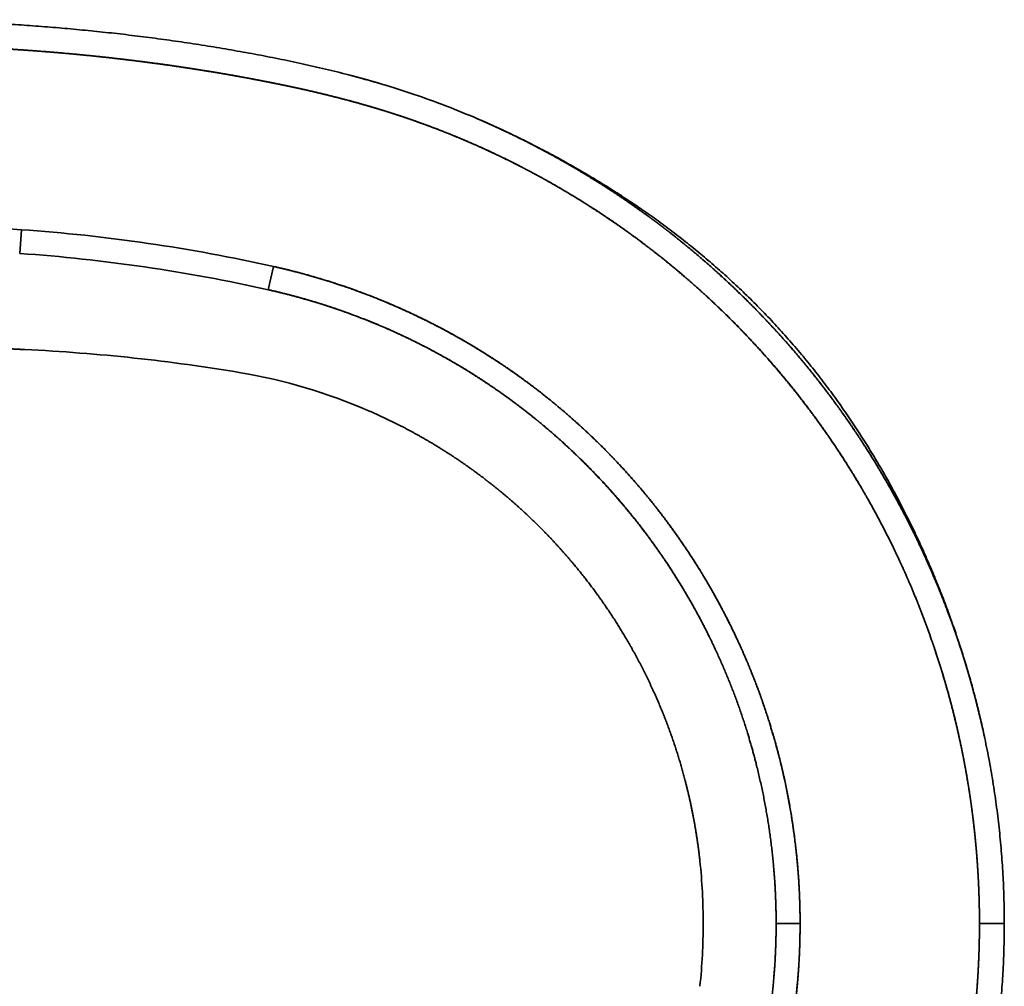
# Model space of a CAD drawing. Extents: x 28 to 395, y 17 to 282.
# Tile 4 of 8: x 219 to 259, y 51 to 90. Entities that reach past the tile are written whole.
import ezdxf

# ---------------------------------------------------------------- set-up
doc = ezdxf.new("R2010")
doc.units = 0
doc.layers.get('0').update_dxf_attribs({"lineweight": 13})

# ---------------------------------------------------------------- blocks, each defined once
blk = doc.blocks.new('BLOCK1')
at = {"color": 7, "lineweight": 35, "ltscale": 0.119973}
blk.add_line((332.03, 139.84), (331.7, 135.05), dxfattribs=at)
blk.add_line((332.03, 139.84), (331.7, 135.05), dxfattribs=at)
at = {"color": 7, "lineweight": 35, "ltscale": 0.120316}
blk.add_line((382.82, 132.43), (381.77, 127.74), dxfattribs=at)
blk.add_line((382.82, 132.43), (381.77, 127.74), dxfattribs=at)
at = {"color": 7, "lineweight": 35, "ltscale": 0.120701}
blk.add_line((484.08, 0), (488.91, 0), dxfattribs=at)
blk.add_line((484.08, 0), (488.91, 0), dxfattribs=at)
at = {"color": 7, "lineweight": 35, "ltscale": 0.124992}
blk.add_line((525.05, 0), (530.05, 0), dxfattribs=at)
blk.add_line((525.05, 0), (530.05, 0), dxfattribs=at)
at = {"color": 7, "lineweight": 35}
for centre, radius, start, end in [((348.07, -20.57), 198.01, 73.0259, 75.4883), ((347.97, -20.94), 198.39, 73.1093, 75.48), ((308.09, -202.18), 342.86, 77.4107, 85.9962), ((308.09, -202.18), 342.86, 77.4107, 85.9962), ((308.1, -201.47), 337.35, 77.3861, 85.9894), ((308.1, -201.48), 337.36, 77.3862, 85.9894), ((357.52, 0.93), 111.66, 66.6082, 80.3471), ((357.37, 0.54), 112.01, 359.7236, 6.201), ((357.37, -0.54), 112.01, 353.799, 0.2764)]:
    blk.add_arc(centre, radius, start, end, dxfattribs=at)
for centre, major_axis, ratio, start_param, end_param in [((307.49, -272.8), (433.4, -67.02), 0.942119, 1.659404, 1.844538), ((307.49, -272.8), (433.4, -67.02), 0.942119, 1.659404, 1.844538), ((307.97, 13.7), (200.32, 4.17), 0.510957, 1.21239, 1.436238)]:
    blk.add_ellipse(centre, major_axis=major_axis, ratio=ratio, start_param=start_param, end_param=end_param, dxfattribs=at)
for points, degree, knots in [([(424.03, 162.15), (421.92, 163.06), (417.68, 164.79), (411.21, 167.14), (404.64, 169.23), (398.66, 170.89), (393.29, 172.23), (388.57, 173.31), (383.83, 174.3), (379.07, 175.22), (374.33, 176.07), (369.59, 176.87), (364.86, 177.59), (360.15, 178.26), (355.45, 178.87), (350.76, 179.43), (346.07, 179.92), (341.38, 180.37), (336.69, 180.76), (331.99, 181.11), (327.28, 181.4), (322.56, 181.64), (317.82, 181.84), (313.07, 181.99), (308.29, 182.1), (303.5, 182.16), (298.7, 182.17), (293.88, 182.14), (289.06, 182.07), (285.84, 181.99), (284.23, 181.94)], 3, [0, 0, 0, 0, 6.891177, 13.760443, 20.640547, 27.557415, 32.382545, 37.228382, 42.085567, 46.927305, 51.75321, 56.556488, 61.33572, 66.093328, 70.832268, 75.556232, 80.269581, 84.977056, 89.683472, 94.393424, 99.110978, 103.83939, 108.58123, 113.338477, 118.11217, 122.90232, 127.707828, 132.526424, 137.354588, 142.178424, 142.178424, 142.178424, 142.178424]), ([(284.39, 176.95), (285.7, 176.99), (287.03, 177.02), (288.36, 177.05), (291.33, 177.11), (294.32, 177.15), (295.97, 177.16), (300.07, 177.18), (304.14, 177.16), (306.58, 177.13), (309.96, 177.07), (313.33, 176.98), (314.28, 176.95), (320.03, 176.77), (325.76, 176.51), (330.52, 176.23), (339.25, 175.59), (347.95, 174.73), (351.93, 174.28), (358.43, 173.48), (364.95, 172.53), (367.48, 172.14), (370.63, 171.63), (373.78, 171.09), (374.4, 170.98), (377.42, 170.44), (380.45, 169.87), (382.85, 169.4), (385.83, 168.78), (388.79, 168.13), (389.36, 168), (392.81, 167.21), (396.23, 166.37), (399.06, 165.62), (404.36, 164.1), (409.57, 162.4), (412.01, 161.55), (415.23, 160.36), (418.42, 159.08), (419.21, 158.76), (421.16, 157.95), (423.11, 157.11), (424.27, 156.59), (426.21, 155.71), (428.13, 154.8), (428.9, 154.43), (431.01, 153.4), (433.11, 152.33), (434.43, 151.63), (436.03, 150.77), (437.61, 149.89), (437.89, 149.74), (439.56, 148.8), (441.23, 147.83), (442.6, 147.01), (444.23, 146.02), (445.84, 145.01), (446.1, 144.84), (449.32, 142.8), (452.49, 140.66), (455.37, 138.59), (458.52, 136.21), (461.6, 133.74), (461.93, 133.48), (467.2, 129.19), (472.26, 124.64), (476.8, 120.16), (484.28, 112.04), (491.06, 103.35), (493.8, 99.58), (497.83, 93.59), (501.53, 87.4), (502.81, 85.18), (506.31, 78.8), (509.47, 72.23), (511.37, 67.9), (513.61, 62.31), (515.6, 56.62), (516.01, 55.41), (518.17, 48.88), (520, 42.24), (521.26, 36.78), (522.79, 28.72), (523.85, 20.59), (524.14, 18.01), (524.5, 14.14), (524.75, 10.27), (524.82, 8.98), (524.9, 7.38), (524.95, 5.77), (524.96, 5.45), (525, 4.17), (525.03, 2.89), (525.04, 1.92), (525.05, 0.96), (525.05, 0)], 5, [0, 0, 0, 0, 0, 0, 11.503859, 11.503859, 11.503859, 25.636225, 25.636225, 25.636225, 46.737289, 46.737289, 46.737289, 55.131244, 55.131244, 55.131244, 97.162275, 97.162275, 97.162275, 132.459936, 132.459936, 132.459936, 154.901001, 154.901001, 154.901001, 160.332685, 160.332685, 160.332685, 181.599581, 181.599581, 181.599581, 186.704563, 186.704563, 186.704563, 212.414674, 212.414674, 212.414674, 235.378841, 235.378841, 235.378841, 242.868736, 242.868736, 242.868736, 254.091771, 254.091771, 254.091771, 261.599928, 261.599928, 261.599928, 274.694026, 274.694026, 274.694026, 277.483389, 277.483389, 277.483389, 291.477418, 291.477418, 291.477418, 294.160574, 294.160574, 294.160574, 324.933469, 324.933469, 324.933469, 328.664244, 328.664244, 328.664244, 384.389032, 384.389032, 384.389032, 425.187187, 425.187187, 425.187187, 447.602212, 447.602212, 447.602212, 488.96712, 488.96712, 488.96712, 500.191083, 500.191083, 500.191083, 549.003043, 549.003043, 549.003043, 571.604623, 571.604623, 571.604623, 582.830311, 582.830311, 582.830311, 585.629585, 585.629585, 585.629585, 594.027327, 594.027327, 594.027327, 594.027327, 594.027327, 594.027327]), ([(284.39, 176.95), (284.62, 176.95), (284.86, 176.96), (285.1, 176.97), (285.43, 176.98), (285.76, 176.99), (285.79, 176.99), (285.96, 176.99), (286.14, 177), (286.23, 177), (286.39, 177), (286.55, 177.01), (286.63, 177.01), (286.87, 177.01), (287.11, 177.02), (287.27, 177.02), (288.07, 177.04), (288.87, 177.06), (289.51, 177.07), (294.27, 177.16), (299.04, 177.19), (303.16, 177.18), (307.43, 177.12), (311.68, 177.02), (311.88, 177.02), (312.29, 177.01), (312.7, 177), (312.88, 176.99), (313.46, 176.98), (313.99, 176.96), (314.3, 176.95), (314.8, 176.94), (315.35, 176.92), (315.55, 176.91), (315.83, 176.9), (316.12, 176.89), (316.2, 176.89), (316.94, 176.87), (317.68, 176.84), (318.35, 176.81), (319.36, 176.77), (320.36, 176.73), (320.66, 176.72), (322.33, 176.65), (323.96, 176.57), (325.2, 176.5), (326.85, 176.41), (328.53, 176.31), (328.83, 176.29), (335.51, 175.88), (342.17, 175.34), (348.46, 174.72), (354.94, 173.94), (361.44, 173.03), (361.68, 173), (362.61, 172.86), (363.52, 172.73), (364.17, 172.64), (365.21, 172.48), (366.09, 172.35), (366.48, 172.29), (367.27, 172.16), (368.24, 172.01), (368.72, 171.93), (369.56, 171.8), (370.43, 171.66), (370.84, 171.59), (371.73, 171.44), (372.62, 171.29), (373.19, 171.19), (373.8, 171.08), (374.41, 170.98), (374.48, 170.97), (374.6, 170.94), (374.74, 170.92), (374.84, 170.9), (375.08, 170.86), (375.34, 170.81), (375.49, 170.79), (375.79, 170.73), (376.07, 170.68), (376.21, 170.66), (376.35, 170.63), (376.49, 170.6), (376.52, 170.6), (377.42, 170.44), (378.32, 170.27), (379.19, 170.1), (380.62, 169.83), (382.05, 169.55), (382.61, 169.44), (384.01, 169.15), (385.41, 168.86), (386.25, 168.68), (388.33, 168.23), (390.41, 167.76), (391.67, 167.47), (394.77, 166.72), (397.84, 165.93), (399.68, 165.43), (401.79, 164.82), (403.89, 164.19), (404.15, 164.11), (404.72, 163.94), (405.28, 163.77), (405.56, 163.68), (406.56, 163.36), (407.54, 163.05), (408.25, 162.81), (409.25, 162.48), (410.26, 162.13), (410.54, 162.04), (411.09, 161.84), (411.65, 161.65), (411.93, 161.54), (413.5, 160.98), (415.06, 160.4), (416.35, 159.91), (417.78, 159.34), (419.21, 158.76), (419.37, 158.69), (419.84, 158.5), (420.26, 158.32), (420.49, 158.23), (420.87, 158.07), (421.17, 157.94), (421.33, 157.87), (421.58, 157.76), (421.91, 157.62), (422.01, 157.58), (422.26, 157.47), (422.54, 157.35), (422.7, 157.28), (424.82, 156.35), (426.94, 155.38), (428.87, 154.46), (431.05, 153.38), (433.21, 152.26), (433.46, 152.13), (433.84, 151.93), (434.22, 151.73), (434.34, 151.67), (434.59, 151.54), (434.85, 151.4), (434.98, 151.33), (435.59, 151), (436.22, 150.66), (436.76, 150.37), (437.4, 150.01), (438.03, 149.66), (438.28, 149.52), (439.52, 148.81), (440.76, 148.1), (441.83, 147.47), (443.03, 146.75), (444.21, 146.02), (444.36, 145.93), (444.75, 145.69), (445.14, 145.44), (445.39, 145.29), (445.76, 145.06), (446.13, 144.82), (446.35, 144.68), (448.25, 143.47), (450.14, 142.23), (451.9, 141.02), (454.68, 139.05), (457.41, 137.02), (458.41, 136.25), (461.09, 134.17), (463.72, 132.03), (465.35, 130.65), (470.8, 125.91), (476.01, 120.87), (479.54, 117.18), (484.34, 111.79), (488.82, 106.15), (490.11, 104.48), (492.81, 100.87), (495.38, 97.17), (496.71, 95.17), (498.06, 93.08), (499.37, 90.96), (499.42, 90.88), (499.7, 90.42), (499.99, 89.94), (500.25, 89.52), (500.92, 88.39), (501.65, 87.15), (502.11, 86.35), (502.92, 84.94), (503.65, 83.62), (503.96, 83.05), (504.32, 82.38), (504.67, 81.73), (504.75, 81.58), (505.55, 80.06), (506.33, 78.56), (506.96, 77.29), (508.09, 74.98), (509.02, 72.99), (509.46, 72.03), (510.38, 69.98), (511.42, 67.57), (512, 66.18), (512.67, 64.53), (513.32, 62.84), (513.36, 62.73), (513.58, 62.17), (513.79, 61.61), (513.97, 61.14), (514.41, 59.96), (514.88, 58.65), (515.17, 57.85), (515.7, 56.33), (516.19, 54.88), (516.41, 54.2), (516.65, 53.46), (516.88, 52.75), (516.92, 52.61), (517.56, 50.59), (518.17, 48.56), (518.71, 46.65), (519.26, 44.6), (519.78, 42.54), (519.82, 42.4), (520.1, 41.28), (520.37, 40.16), (520.57, 39.28), (520.89, 37.89), (521.17, 36.58), (521.29, 36.02), (521.53, 34.87), (521.78, 33.58), (521.91, 32.94), (522.17, 31.56), (522.41, 30.2), (522.53, 29.53), (522.75, 28.21), (522.94, 27.02), (523.03, 26.41), (523.21, 25.24), (523.39, 23.95), (523.48, 23.29), (523.6, 22.4), (523.71, 21.49), (523.75, 21.21), (524, 19.12), (524.23, 17.02), (524.4, 15.13), (524.57, 13.05), (524.7, 10.97), (524.71, 10.78), (524.74, 10.39), (524.76, 10.01), (524.77, 9.82), (524.81, 9.08), (524.85, 8.38), (524.87, 7.89), (524.9, 7.2), (524.93, 6.47), (524.93, 6.29), (524.94, 6.01), (524.95, 5.72), (524.96, 5.63), (524.96, 5.43), (524.97, 5.24), (524.97, 5.15), (524.98, 4.85), (524.99, 4.57), (524.99, 4.39), (525, 3.98), (525.01, 3.58), (525.02, 3.33), (525.02, 2.96), (525.03, 2.58), (525.03, 2.51), (525.04, 1.96), (525.04, 1.42), (525.05, 0.95), (525.05, 0.47), (525.05, 0)], 5, [0, 0, 0, 0, 0, 0, 2.682391, 2.682391, 2.682391, 3.736779, 3.736779, 3.736779, 4.630958, 4.630958, 4.630958, 5.525136, 5.525136, 5.525136, 7.313422, 7.313422, 7.313422, 14.466397, 14.466397, 14.466397, 60.331779, 60.331779, 60.331779, 62.60379, 62.60379, 62.60379, 64.94692, 64.94692, 64.94692, 69.312082, 69.312082, 69.312082, 71.777118, 71.777118, 71.777118, 72.619966, 72.619966, 72.619966, 80.202134, 80.202134, 80.202134, 84.099246, 84.099246, 84.099246, 99.309545, 99.309545, 99.309545, 103.271869, 103.271869, 103.271869, 175.818962, 175.818962, 175.818962, 177.813964, 177.813964, 177.813964, 186.441703, 186.441703, 186.441703, 193.644516, 193.644516, 193.644516, 199.794872, 199.794872, 199.794872, 203.510793, 203.510793, 203.510793, 209.967288, 209.967288, 209.967288, 210.508722, 210.508722, 210.508722, 211.392134, 211.392134, 211.392134, 212.610868, 212.610868, 212.610868, 213.825454, 213.825454, 213.825454, 214.144136, 214.144136, 214.144136, 224.106281, 224.106281, 224.106281, 230.505334, 230.505334, 230.505334, 240.10397, 240.10397, 240.10397, 254.482606, 254.482606, 254.482606, 276.163145, 276.163145, 276.163145, 279.636853, 279.636853, 279.636853, 283.030925, 283.030925, 283.030925, 292.111854, 292.111854, 292.111854, 295.517198, 295.517198, 295.517198, 298.901085, 298.901085, 298.901085, 314.695855, 314.695855, 314.695855, 316.611085, 316.611085, 316.611085, 320.678551, 320.678551, 320.678551, 324.574144, 324.574144, 324.574144, 326.119065, 326.119065, 326.119065, 328.284132, 328.284132, 328.284132, 352.647865, 352.647865, 352.647865, 355.873774, 355.873774, 355.873774, 357.512059, 357.512059, 357.512059, 359.125028, 359.125028, 359.125028, 365.21072, 365.21072, 365.21072, 367.327803, 367.327803, 367.327803, 381.39071, 381.39071, 381.39071, 383.118, 383.118, 383.118, 386.633742, 386.633742, 386.633742, 388.08896, 388.08896, 388.08896, 412.264752, 412.264752, 412.264752, 426.58535, 426.58535, 426.58535, 450.67146, 450.67146, 450.67146, 508.341325, 508.341325, 508.341325, 532.293321, 532.293321, 532.293321, 559.45857, 559.45857, 559.45857, 560.525877, 560.525877, 560.525877, 565.623018, 565.623018, 565.623018, 573.456486, 573.456486, 573.456486, 580.00789, 580.00789, 580.00789, 581.893974, 581.893974, 581.893974, 599.47404, 599.47404, 599.47404, 617.056499, 617.056499, 617.056499, 636.005148, 636.005148, 636.005148, 637.526842, 637.526842, 637.526842, 642.786939, 642.786939, 642.786939, 649.907249, 649.907249, 649.907249, 656.638853, 656.638853, 656.638853, 658.236822, 658.236822, 658.236822, 680.589426, 680.589426, 680.589426, 682.199189, 682.199189, 682.199189, 693.64536, 693.64536, 693.64536, 702.154526, 702.154526, 702.154526, 709.806868, 709.806868, 709.806868, 717.883711, 717.883711, 717.883711, 726.813411, 726.813411, 726.813411, 734.860217, 734.860217, 734.860217, 737.214288, 737.214288, 737.214288, 758.584639, 758.584639, 758.584639, 760.750176, 760.750176, 760.750176, 762.915714, 762.915714, 762.915714, 769.460459, 769.460459, 769.460459, 771.631194, 771.631194, 771.631194, 772.716561, 772.716561, 772.716561, 773.830901, 773.830901, 773.830901, 776.171138, 776.171138, 776.171138, 779.591841, 779.591841, 779.591841, 780.408648, 780.408648, 780.408648, 785.745006, 785.745006, 785.745006, 785.745006, 785.745006, 785.745006]), ([(424.03, 162.15), (426.01, 161.29), (427.98, 160.41), (429.94, 159.49), (432.67, 158.16), (435.37, 156.78), (436.14, 156.37), (438.39, 155.18), (440.61, 153.95), (442.07, 153.12), (443.56, 152.25), (445.05, 151.36), (445.1, 151.33), (445.2, 151.27), (445.3, 151.21), (445.36, 151.17), (445.6, 151.03), (445.86, 150.87), (446.09, 150.73), (446.47, 150.5), (446.84, 150.27), (446.99, 150.18), (447.24, 150.02), (447.46, 149.88), (447.55, 149.83), (447.71, 149.73), (447.86, 149.64), (447.99, 149.56), (449.95, 148.33), (451.9, 147.06), (453.76, 145.81), (455.66, 144.48), (457.54, 143.12), (457.61, 143.07), (457.75, 142.97), (457.89, 142.87), (457.96, 142.82), (458.22, 142.63), (458.45, 142.46), (458.61, 142.35), (458.84, 142.18), (459.09, 141.99), (459.16, 141.93), (459.28, 141.85), (459.39, 141.76), (459.43, 141.74), (459.51, 141.68), (459.59, 141.62), (459.62, 141.59), (460.72, 140.77), (461.8, 139.95), (462.84, 139.14), (467.82, 135.19), (472.63, 131.01), (476.32, 127.57), (480.03, 123.84), (483.6, 119.98), (483.75, 119.82), (484.72, 118.75), (485.7, 117.67), (486.57, 116.68), (488.22, 114.78), (489.88, 112.78), (490.64, 111.85), (491.9, 110.29), (493.08, 108.78), (493.55, 108.17), (494.18, 107.35), (494.8, 106.53), (494.99, 106.27), (495.65, 105.39), (496.3, 104.5), (496.77, 103.85), (498.25, 101.78), (499.65, 99.74), (500.58, 98.35), (501.79, 96.5), (503, 94.58), (503.28, 94.14), (503.83, 93.24), (504.38, 92.33), (504.67, 91.86), (506.62, 88.6), (508.48, 85.29), (510.01, 82.41), (511.87, 78.71), (513.62, 74.95), (513.97, 74.18), (515.17, 71.52), (516.33, 68.79), (517.12, 66.88), (518.02, 64.59), (518.86, 62.33), (519, 61.97), (519.2, 61.42), (519.39, 60.88), (519.46, 60.69), (519.59, 60.33), (519.72, 59.97), (519.78, 59.78), (520.01, 59.15), (520.22, 58.53), (520.37, 58.1), (520.67, 57.22), (520.96, 56.37), (521.1, 55.93), (521.39, 55.04), (521.69, 54.12), (521.84, 53.64), (522.06, 52.92), (522.29, 52.19), (522.39, 51.87), (523.1, 49.49), (523.78, 47.1), (524.35, 44.93), (525.05, 42.11), (525.7, 39.27), (525.84, 38.62), (525.99, 37.96), (526.12, 37.31)], 5, [0, 0, 0, 0, 0, 0, 24.076786, 24.076786, 24.076786, 33.684014, 33.684014, 33.684014, 52.210687, 52.210687, 52.210687, 52.858447, 52.858447, 52.858447, 53.506208, 53.506208, 53.506208, 55.690495, 55.690495, 55.690495, 57.262259, 57.262259, 57.262259, 58.335774, 58.335774, 58.335774, 59.258425, 59.258425, 59.258425, 84.056993, 84.056993, 84.056993, 84.996002, 84.996002, 84.996002, 85.935011, 85.935011, 85.935011, 88.681731, 88.681731, 88.681731, 89.757342, 89.757342, 89.757342, 90.295148, 90.295148, 90.295148, 90.832954, 90.832954, 90.832954, 105.408359, 105.408359, 105.408359, 161.176556, 161.176556, 161.176556, 163.561837, 163.561837, 163.561837, 177.172008, 177.172008, 177.172008, 188.821716, 188.821716, 188.821716, 197.030842, 197.030842, 197.030842, 200.133164, 200.133164, 200.133164, 209.195407, 209.195407, 209.195407, 228.881036, 228.881036, 228.881036, 234.80316, 234.80316, 234.80316, 240.692068, 240.692068, 240.692068, 276.850968, 276.850968, 276.850968, 286.516685, 286.516685, 286.516685, 308.798171, 308.798171, 308.798171, 313.064652, 313.064652, 313.064652, 315.197896, 315.197896, 315.197896, 317.33114, 317.33114, 317.33114, 322.648606, 322.648606, 322.648606, 328.420023, 328.420023, 328.420023, 334.190467, 334.190467, 334.190467, 336.892411, 336.892411, 336.892411, 361.599903, 361.599903, 361.599903, 368.973974, 368.973974, 368.973974, 368.973974, 368.973974, 368.973974]), ([(424.03, 162.15), (425.61, 161.47), (427.18, 160.77), (428.75, 160.05), (430.7, 159.12), (432.64, 158.16), (433.03, 157.97), (433.98, 157.49), (434.94, 157), (435.52, 156.69), (436.29, 156.29), (437.05, 155.89), (437.22, 155.8), (437.97, 155.4), (438.74, 154.98), (439.32, 154.66), (440.06, 154.25), (440.8, 153.83), (441, 153.72), (442.3, 152.98), (443.59, 152.23), (444.69, 151.58), (446.55, 150.46), (448.38, 149.31), (449.13, 148.84), (450.24, 148.13), (451.34, 147.4), (451.7, 147.17), (452.42, 146.69), (453.14, 146.2), (453.5, 145.96), (454.57, 145.23), (455.63, 144.49), (456.33, 143.99), (457.27, 143.32), (458.19, 142.65), (458.41, 142.49), (458.86, 142.16), (459.29, 141.84), (459.51, 141.68), (459.97, 141.34), (460.43, 140.99), (460.68, 140.8), (461.05, 140.52), (461.41, 140.24), (461.49, 140.18), (461.93, 139.84), (462.37, 139.5), (462.7, 139.25), (463.24, 138.82), (463.78, 138.39), (464, 138.22), (464.42, 137.88), (464.84, 137.54), (465.05, 137.37), (468.27, 134.76), (471.42, 132.05), (474.29, 129.43), (481.11, 122.85), (487.48, 115.83), (491.07, 111.54), (496.83, 104.04), (502.07, 96.17), (504.12, 92.89), (508.93, 84.69), (513.19, 76.18), (515.51, 71.03), (517.69, 65.65), (519.64, 60.18), (519.69, 60.04), (519.95, 59.32), (520.21, 58.57), (520.42, 57.95), (520.7, 57.16), (520.96, 56.37), (521.03, 56.14), (521.77, 53.92), (522.46, 51.68), (523.07, 49.62), (524.09, 45.94), (525.02, 42.23), (525.41, 40.59), (525.78, 38.95), (526.12, 37.31)], 5, [0, 0, 0, 0, 0, 0, 17.280415, 17.280415, 17.280415, 21.601207, 21.601207, 21.601207, 27.945604, 27.945604, 27.945604, 30.110409, 30.110409, 30.110409, 36.471686, 36.471686, 36.471686, 38.564855, 38.564855, 38.564855, 51.33391, 51.33391, 51.33391, 60.151262, 60.151262, 60.151262, 64.464805, 64.464805, 64.464805, 68.770922, 68.770922, 68.770922, 77.331537, 77.331537, 77.331537, 80.20595, 80.20595, 80.20595, 83.038741, 83.038741, 83.038741, 86.203825, 86.203825, 86.203825, 87.635206, 87.635206, 87.635206, 91.655794, 91.655794, 91.655794, 94.335879, 94.335879, 94.335879, 97.015964, 97.015964, 97.015964, 135.549781, 135.549781, 135.549781, 191.129666, 191.129666, 191.129666, 229.616084, 229.616084, 229.616084, 285.738144, 285.738144, 285.738144, 287.183501, 287.183501, 287.183501, 293.376568, 293.376568, 293.376568, 295.361011, 295.361011, 295.361011, 316.614182, 316.614182, 316.614182, 333.21123, 333.21123, 333.21123, 333.21123, 333.21123, 333.21123]), ([(526.12, 37.31), (525.89, 38.41), (525.41, 40.59), (524.62, 43.85), (523.78, 47.09), (522.88, 50.3), (521.93, 53.48), (520.92, 56.63), (519.86, 59.76), (518.72, 62.95), (517.49, 66.2), (516.16, 69.51), (514.77, 72.8), (513.33, 76.05), (511.82, 79.28), (510.24, 82.48), (508.61, 85.65), (506.96, 88.69), (505.2, 91.8), (503.32, 94.96), (501.25, 98.27), (499.09, 101.55), (496.84, 104.8), (494.5, 108.02), (492.05, 111.2), (489.51, 114.35), (486.89, 117.43), (484.18, 120.44), (481.4, 123.39), (478.54, 126.25), (475.63, 129.03), (472.66, 131.72), (469.66, 134.31), (466.62, 136.81), (463.5, 139.24), (460.32, 141.62), (457.32, 143.75), (454.56, 145.61), (452.08, 147.23), (449.62, 148.78), (447.14, 150.28), (444.61, 151.78), (442, 153.27), (439.35, 154.74), (436.52, 156.24), (433.58, 157.74), (430.51, 159.22), (427.46, 160.64), (425.42, 161.55), (424.4, 161.99)], 3, [0, 0, 0, 0, 3.360397, 6.716899, 10.055678, 13.390405, 16.707841, 20.022614, 23.318041, 26.610603, 30.183667, 33.753244, 37.319438, 40.882447, 44.442371, 47.999757, 51.571578, 55.14176, 58.399362, 62.268377, 66.182491, 70.097534, 74.053093, 78.036784, 82.051983, 86.093008, 90.154008, 94.200944, 98.253127, 102.299168, 106.333648, 110.33527, 114.306561, 118.239015, 122.12372, 126.170458, 130.148987, 133.175177, 136.148316, 139.029997, 141.907035, 144.847338, 147.848075, 150.904123, 153.959031, 157.436239, 160.828028, 164.18867, 167.525325, 167.525325, 167.525325, 167.525325]), ([(382.82, 132.43), (389.1, 131.03), (395.33, 129.25), (401.44, 127.09), (413.39, 122.06), (424.61, 115.68), (430.02, 112.17), (435.84, 107.86), (441.37, 103.18), (441.98, 102.65), (443.2, 101.59), (444.4, 100.51), (445, 99.96), (447.97, 97.21), (450.83, 94.35), (453.06, 92), (455.92, 88.78), (458.65, 85.45), (459.32, 84.61), (462.98, 79.97), (466.39, 75.11), (469, 71.02), (471.96, 65.9), (474.63, 60.62), (475.11, 59.65), (479.08, 51.42), (482.36, 42.85), (484.68, 35.08), (487.19, 23.61), (488.45, 11.98), (488.73, 8.36), (488.89, 4.51), (488.91, 0.66), (488.91, 0.44), (488.91, 0.22), (488.91, 0)], 5, [681.430471, 681.430471, 681.430471, 681.430471, 681.430471, 681.430471, 724.937166, 724.937166, 724.937166, 768.589162, 768.589162, 768.589162, 774.063983, 774.063983, 774.063983, 779.538804, 779.538804, 779.538804, 801.468243, 801.468243, 801.468243, 808.757078, 808.757078, 808.757078, 841.585372, 841.585372, 841.585372, 848.914572, 848.914572, 848.914572, 903.569945, 903.569945, 903.569945, 928.236061, 928.236061, 928.236061, 929.728888, 929.728888, 929.728888, 929.728888, 929.728888, 929.728888]), ([(382.82, 132.43), (390.23, 130.78), (397.56, 128.6), (404.71, 125.9), (415.81, 120.81), (426.23, 114.53), (430.03, 112.02), (434.64, 108.68), (439.07, 105.11), (439.95, 104.38), (443.45, 101.44), (446.82, 98.34), (449.28, 95.94), (453.24, 91.82), (456.98, 87.51), (458.44, 85.75), (462.45, 80.69), (466.17, 75.39), (468.44, 71.87), (471.74, 66.3), (474.7, 60.55), (475.7, 58.49), (479.69, 49.86), (482.92, 40.89), (484.91, 33.92), (487.21, 23.19), (488.43, 12.31), (488.72, 8.59), (488.88, 4.64), (488.91, 0.68), (488.91, 0.46), (488.91, 0.23), (488.91, 0)], 5, [0, 0, 0, 0, 0, 0, 63.868502, 63.868502, 63.868502, 102.244548, 102.244548, 102.244548, 111.850513, 111.850513, 111.850513, 140.748842, 140.748842, 140.748842, 159.955162, 159.955162, 159.955162, 195.20169, 195.20169, 195.20169, 214.472835, 214.472835, 214.472835, 275.277415, 275.277415, 275.277415, 306.706396, 306.706396, 306.706396, 308.625348, 308.625348, 308.625348, 308.625348, 308.625348, 308.625348]), ([(381.77, 127.74), (388.32, 126.27), (394.8, 124.38), (401.15, 122.07), (411.8, 117.41), (421.82, 111.63), (425.91, 109.01), (430.78, 105.56), (435.44, 101.84), (436.31, 101.14), (439.18, 98.74), (441.97, 96.24), (443.88, 94.44), (447.34, 91.02), (450.64, 87.44), (452.12, 85.76), (454.77, 82.63), (457.29, 79.39), (458.41, 77.9), (461.26, 73.96), (463.92, 69.9), (465.49, 67.35), (468.11, 62.81), (470.49, 58.15), (471.47, 56.13), (475.37, 47.65), (478.5, 38.82), (480.42, 31.96), (482.54, 21.76), (483.64, 11.43), (483.89, 8.14), (484.05, 4.53), (484.08, 0.92), (484.08, 0.63), (484.08, 0.31), (484.08, 0)], 5, [0, 0, 0, 0, 0, 0, 57.801823, 57.801823, 57.801823, 99.612253, 99.612253, 99.612253, 109.272144, 109.272144, 109.272144, 131.87491, 131.87491, 131.87491, 151.226011, 151.226011, 151.226011, 167.295947, 167.295947, 167.295947, 193.102594, 193.102594, 193.102594, 212.487045, 212.487045, 212.487045, 273.647796, 273.647796, 273.647796, 302.135774, 302.135774, 302.135774, 304.831247, 304.831247, 304.831247, 304.831247, 304.831247, 304.831247]), ([(381.77, 127.74), (387.23, 126.52), (392.64, 125), (397.96, 123.19), (408.75, 118.88), (418.97, 113.41), (424.08, 110.29), (429.9, 106.26), (435.44, 101.84), (436.31, 101.14), (438.6, 99.22), (440.85, 97.24), (442.23, 95.98), (445.22, 93.14), (448.1, 90.19), (449.63, 88.55), (452.12, 85.77), (454.51, 82.9), (455.45, 81.74), (458.91, 77.33), (462.13, 72.74), (464.36, 69.28), (467.6, 63.81), (470.49, 58.15), (471.47, 56.13), (475.37, 47.65), (478.5, 38.82), (480.42, 31.96), (482.54, 21.76), (483.64, 11.43), (483.89, 8.14), (484.05, 4.53), (484.08, 0.92), (484.08, 0.62), (484.08, 0.31), (484.08, 0)], 5, [0, 0, 0, 0, 0, 0, 48.160919, 48.160919, 48.160919, 99.61185, 99.61185, 99.61185, 109.271767, 109.271767, 109.271767, 125.410053, 125.410053, 125.410053, 144.783407, 144.783407, 144.783407, 157.654279, 157.654279, 157.654279, 193.104056, 193.104056, 193.104056, 212.488722, 212.488722, 212.488722, 273.649774, 273.649774, 273.649774, 302.13777, 302.13777, 302.13777, 304.832077, 304.832077, 304.832077, 304.832077, 304.832077, 304.832077]), ([(332.73, 115.69), (329.98, 115.82), (327.22, 115.94), (324.47, 116.05), (318.98, 116.22), (313.49, 116.34), (310.75, 116.39), (307.32, 116.43), (303.88, 116.44), (303.19, 116.44), (301.81, 116.45), (300.42, 116.44), (299.73, 116.44), (296.27, 116.43), (292.81, 116.39), (290.04, 116.34), (284.53, 116.2), (279.05, 116), (276.32, 115.88), (272.22, 115.68), (268.12, 115.43), (266.75, 115.34), (265.37, 115.25), (263.99, 115.15)], 5, [0, 0, 0, 0, 0, 0, 24.698224, 24.698224, 24.698224, 49.358631, 49.358631, 49.358631, 55.53287, 55.53287, 55.53287, 61.70711, 61.70711, 61.70711, 86.435901, 86.435901, 86.435901, 111.091134, 111.091134, 111.091134, 123.416119, 123.416119, 123.416119, 123.416119, 123.416119, 123.416119]), ([(468.73, 12.64), (468.13, 18.14), (467.19, 23.61), (465.92, 29.02), (463.52, 36.99), (460.39, 44.68), (459.27, 47.2), (457.18, 51.57), (454.85, 55.8), (453.81, 57.6), (451.65, 61.15), (449.32, 64.6), (448.12, 66.3), (445.84, 69.36), (443.44, 72.31), (442.33, 73.62), (439.14, 77.25), (435.75, 80.71), (433.5, 82.86), (430.13, 85.85), (426.62, 88.66), (425.53, 89.51), (420.47, 93.33), (415.15, 96.77), (410.85, 99.23), (406.41, 101.45), (401.85, 103.42)], 5, [0, 0, 0, 0, 0, 0, 48.930875, 48.930875, 48.930875, 73.322918, 73.322918, 73.322918, 91.697047, 91.697047, 91.697047, 110.106373, 110.106373, 110.106373, 125.367451, 125.367451, 125.367451, 152.915278, 152.915278, 152.915278, 165.196384, 165.196384, 165.196384, 209.101156, 209.101156, 209.101156, 209.101156, 209.101156, 209.101156]), ([(530.05, 0), (530.05, 1.56), (530.01, 4.69), (529.82, 9.38), (529.51, 14.06), (529.08, 18.74), (528.53, 23.41), (527.85, 28.06), (527.06, 32.7), (526.45, 35.77), (526.12, 37.31)], 3, [0, 0, 0, 0, 4.689566, 9.381102, 14.075211, 18.772865, 23.473613, 28.176052, 32.87834, 37.578704, 37.578704, 37.578704, 37.578704]), ([(284.39, -176.95), (285.7, -176.99), (287.03, -177.02), (288.36, -177.05), (291.33, -177.11), (294.32, -177.15), (295.97, -177.16), (300.07, -177.18), (304.14, -177.16), (306.58, -177.13), (309.96, -177.07), (313.33, -176.98), (314.28, -176.95), (320.03, -176.77), (325.76, -176.51), (330.52, -176.23), (339.25, -175.59), (347.95, -174.73), (351.93, -174.28), (358.43, -173.48), (364.95, -172.53), (367.48, -172.14), (370.63, -171.63), (373.78, -171.09), (374.4, -170.98), (377.42, -170.44), (380.45, -169.87), (382.85, -169.4), (385.83, -168.78), (388.79, -168.13), (389.36, -168), (392.81, -167.21), (396.23, -166.37), (399.06, -165.62), (404.36, -164.1), (409.57, -162.4), (412.01, -161.55), (415.23, -160.36), (418.42, -159.08), (419.21, -158.76), (421.16, -157.95), (423.11, -157.11), (424.27, -156.59), (426.21, -155.71), (428.13, -154.8), (428.9, -154.43), (431.01, -153.4), (433.11, -152.33), (434.43, -151.63), (436.03, -150.77), (437.61, -149.89), (437.89, -149.74), (439.56, -148.8), (441.23, -147.83), (442.6, -147.01), (444.23, -146.02), (445.84, -145.01), (446.1, -144.84), (449.32, -142.8), (452.49, -140.66), (455.37, -138.59), (458.52, -136.21), (461.6, -133.74), (461.93, -133.48), (467.2, -129.19), (472.26, -124.64), (476.8, -120.16), (484.28, -112.04), (491.06, -103.35), (493.8, -99.58), (497.83, -93.59), (501.53, -87.4), (502.81, -85.18), (506.31, -78.8), (509.47, -72.23), (511.37, -67.9), (513.61, -62.31), (515.6, -56.62), (516.01, -55.41), (518.17, -48.88), (520, -42.24), (521.26, -36.78), (522.79, -28.72), (523.85, -20.59), (524.14, -18.01), (524.5, -14.14), (524.75, -10.27), (524.82, -8.98), (524.9, -7.38), (524.95, -5.77), (524.96, -5.45), (525, -4.17), (525.03, -2.89), (525.04, -1.92), (525.05, -0.96), (525.05, 0)], 5, [0, 0, 0, 0, 0, 0, 11.503859, 11.503859, 11.503859, 25.636225, 25.636225, 25.636225, 46.737289, 46.737289, 46.737289, 55.131244, 55.131244, 55.131244, 97.162275, 97.162275, 97.162275, 132.459936, 132.459936, 132.459936, 154.901001, 154.901001, 154.901001, 160.332685, 160.332685, 160.332685, 181.599581, 181.599581, 181.599581, 186.704563, 186.704563, 186.704563, 212.414674, 212.414674, 212.414674, 235.378841, 235.378841, 235.378841, 242.868736, 242.868736, 242.868736, 254.091771, 254.091771, 254.091771, 261.599928, 261.599928, 261.599928, 274.694026, 274.694026, 274.694026, 277.483389, 277.483389, 277.483389, 291.477418, 291.477418, 291.477418, 294.160574, 294.160574, 294.160574, 324.933469, 324.933469, 324.933469, 328.664244, 328.664244, 328.664244, 384.389032, 384.389032, 384.389032, 425.187187, 425.187187, 425.187187, 447.602212, 447.602212, 447.602212, 488.96712, 488.96712, 488.96712, 500.191083, 500.191083, 500.191083, 549.003043, 549.003043, 549.003043, 571.604623, 571.604623, 571.604623, 582.830311, 582.830311, 582.830311, 585.629585, 585.629585, 585.629585, 594.027327, 594.027327, 594.027327, 594.027327, 594.027327, 594.027327]), ([(381.77, -127.74), (388.32, -126.27), (394.8, -124.38), (401.15, -122.07), (411.8, -117.41), (421.82, -111.63), (425.91, -109.01), (430.78, -105.56), (435.44, -101.84), (436.31, -101.14), (439.18, -98.74), (441.97, -96.24), (443.88, -94.44), (447.34, -91.02), (450.64, -87.44), (452.12, -85.76), (454.77, -82.63), (457.29, -79.39), (458.41, -77.9), (461.26, -73.96), (463.92, -69.9), (465.49, -67.35), (468.11, -62.81), (470.49, -58.15), (471.47, -56.13), (475.37, -47.65), (478.5, -38.82), (480.42, -31.96), (482.54, -21.76), (483.64, -11.43), (483.89, -8.14), (484.05, -4.53), (484.08, -0.92), (484.08, -0.63), (484.08, -0.31), (484.08, 0)], 5, [0, 0, 0, 0, 0, 0, 57.801823, 57.801823, 57.801823, 99.612253, 99.612253, 99.612253, 109.272144, 109.272144, 109.272144, 131.87491, 131.87491, 131.87491, 151.226011, 151.226011, 151.226011, 167.295947, 167.295947, 167.295947, 193.102594, 193.102594, 193.102594, 212.487045, 212.487045, 212.487045, 273.647796, 273.647796, 273.647796, 302.135774, 302.135774, 302.135774, 304.831247, 304.831247, 304.831247, 304.831247, 304.831247, 304.831247]), ([(381.77, -127.74), (387.23, -126.52), (392.64, -125), (397.96, -123.19), (408.75, -118.88), (418.97, -113.41), (424.08, -110.29), (429.9, -106.26), (435.44, -101.84), (436.31, -101.14), (438.6, -99.22), (440.85, -97.24), (442.23, -95.98), (445.22, -93.14), (448.1, -90.19), (449.63, -88.55), (452.12, -85.77), (454.51, -82.9), (455.45, -81.74), (458.91, -77.33), (462.13, -72.74), (464.36, -69.28), (467.6, -63.81), (470.49, -58.15), (471.47, -56.13), (475.37, -47.65), (478.5, -38.82), (480.42, -31.96), (482.54, -21.76), (483.64, -11.43), (483.89, -8.14), (484.05, -4.53), (484.08, -0.92), (484.08, -0.62), (484.08, -0.31), (484.08, 0)], 5, [0, 0, 0, 0, 0, 0, 48.160919, 48.160919, 48.160919, 99.61185, 99.61185, 99.61185, 109.271767, 109.271767, 109.271767, 125.410053, 125.410053, 125.410053, 144.783407, 144.783407, 144.783407, 157.654279, 157.654279, 157.654279, 193.104056, 193.104056, 193.104056, 212.488722, 212.488722, 212.488722, 273.649774, 273.649774, 273.649774, 302.13777, 302.13777, 302.13777, 304.832077, 304.832077, 304.832077, 304.832077, 304.832077, 304.832077]), ([(530.05, 0), (530.05, -1.56), (530.01, -4.69), (529.82, -9.38), (529.51, -14.06), (529.08, -18.74), (528.53, -23.41), (527.85, -28.06), (527.06, -32.7), (526.45, -35.77), (526.12, -37.31)], 3, [0, 0, 0, 0, 4.689566, 9.381102, 14.075211, 18.772865, 23.473613, 28.176052, 32.87834, 37.578704, 37.578704, 37.578704, 37.578704]), ([(284.39, -176.95), (284.62, -176.95), (284.86, -176.96), (285.1, -176.97), (285.43, -176.98), (285.76, -176.99), (285.79, -176.99), (285.96, -176.99), (286.14, -177), (286.23, -177), (286.39, -177), (286.55, -177.01), (286.63, -177.01), (286.87, -177.01), (287.11, -177.02), (287.27, -177.02), (288.07, -177.04), (288.87, -177.06), (289.51, -177.07), (294.27, -177.16), (299.04, -177.19), (303.16, -177.18), (307.43, -177.12), (311.68, -177.02), (311.88, -177.02), (312.29, -177.01), (312.7, -177), (312.88, -176.99), (313.46, -176.98), (313.99, -176.96), (314.3, -176.95), (314.8, -176.94), (315.35, -176.92), (315.55, -176.91), (315.83, -176.9), (316.12, -176.89), (316.2, -176.89), (316.94, -176.87), (317.68, -176.84), (318.35, -176.81), (319.36, -176.77), (320.36, -176.73), (320.66, -176.72), (322.33, -176.65), (323.96, -176.57), (325.2, -176.5), (326.85, -176.41), (328.53, -176.31), (328.83, -176.29), (335.51, -175.88), (342.17, -175.34), (348.46, -174.72), (354.94, -173.94), (361.44, -173.03), (361.68, -173), (362.61, -172.86), (363.52, -172.73), (364.17, -172.64), (365.21, -172.48), (366.09, -172.35), (366.48, -172.29), (367.27, -172.16), (368.24, -172.01), (368.72, -171.93), (369.56, -171.8), (370.43, -171.66), (370.84, -171.59), (371.73, -171.44), (372.62, -171.29), (373.19, -171.19), (373.8, -171.08), (374.41, -170.98), (374.48, -170.97), (374.6, -170.94), (374.74, -170.92), (374.84, -170.9), (375.08, -170.86), (375.34, -170.81), (375.49, -170.79), (375.79, -170.73), (376.07, -170.68), (376.21, -170.66), (376.35, -170.63), (376.49, -170.6), (376.52, -170.6), (377.42, -170.44), (378.32, -170.27), (379.19, -170.1), (380.62, -169.83), (382.05, -169.55), (382.61, -169.44), (384.01, -169.15), (385.41, -168.86), (386.25, -168.68), (388.33, -168.23), (390.41, -167.76), (391.67, -167.47), (394.77, -166.72), (397.84, -165.93), (399.68, -165.43), (401.79, -164.82), (403.89, -164.19), (404.15, -164.11), (404.72, -163.94), (405.28, -163.77), (405.56, -163.68), (406.56, -163.36), (407.54, -163.05), (408.25, -162.81), (409.25, -162.48), (410.26, -162.13), (410.54, -162.04), (411.09, -161.84), (411.65, -161.65), (411.93, -161.54), (413.5, -160.98), (415.06, -160.4), (416.35, -159.91), (417.78, -159.34), (419.21, -158.76), (419.37, -158.69), (419.84, -158.5), (420.26, -158.32), (420.49, -158.23), (420.87, -158.07), (421.17, -157.94), (421.33, -157.87), (421.58, -157.76), (421.91, -157.62), (422.01, -157.58), (422.26, -157.47), (422.54, -157.35), (422.7, -157.28), (424.82, -156.35), (426.94, -155.38), (428.87, -154.46), (431.05, -153.38), (433.21, -152.26), (433.46, -152.13), (433.84, -151.93), (434.22, -151.73), (434.34, -151.67), (434.59, -151.54), (434.85, -151.4), (434.98, -151.33), (435.59, -151), (436.22, -150.66), (436.76, -150.37), (437.4, -150.01), (438.03, -149.66), (438.28, -149.52), (439.52, -148.81), (440.76, -148.1), (441.83, -147.47), (443.03, -146.75), (444.21, -146.02), (444.36, -145.93), (444.75, -145.69), (445.14, -145.44), (445.39, -145.29), (445.76, -145.06), (446.13, -144.82), (446.35, -144.68), (448.25, -143.47), (450.14, -142.23), (451.9, -141.02), (454.68, -139.05), (457.41, -137.02), (458.41, -136.25), (461.09, -134.17), (463.72, -132.03), (465.35, -130.65), (470.8, -125.91), (476.01, -120.87), (479.54, -117.18), (484.34, -111.79), (488.82, -106.15), (490.11, -104.48), (492.81, -100.87), (495.38, -97.17), (496.71, -95.17), (498.06, -93.08), (499.37, -90.96), (499.42, -90.88), (499.7, -90.42), (499.99, -89.94), (500.25, -89.52), (500.92, -88.39), (501.65, -87.15), (502.11, -86.35), (502.92, -84.94), (503.65, -83.62), (503.96, -83.05), (504.32, -82.38), (504.67, -81.73), (504.75, -81.58), (505.55, -80.06), (506.33, -78.56), (506.96, -77.29), (508.09, -74.98), (509.02, -72.99), (509.46, -72.03), (510.38, -69.98), (511.42, -67.57), (512, -66.18), (512.67, -64.53), (513.32, -62.84), (513.36, -62.73), (513.58, -62.17), (513.79, -61.61), (513.97, -61.14), (514.41, -59.96), (514.88, -58.65), (515.17, -57.85), (515.7, -56.33), (516.19, -54.88), (516.41, -54.2), (516.65, -53.46), (516.88, -52.75), (516.92, -52.61), (517.56, -50.59), (518.17, -48.56), (518.71, -46.65), (519.26, -44.6), (519.78, -42.54), (519.82, -42.4), (520.1, -41.28), (520.37, -40.16), (520.57, -39.28), (520.89, -37.89), (521.17, -36.58), (521.29, -36.02), (521.53, -34.87), (521.78, -33.58), (521.91, -32.94), (522.17, -31.56), (522.41, -30.2), (522.53, -29.53), (522.75, -28.21), (522.94, -27.02), (523.03, -26.41), (523.21, -25.24), (523.39, -23.95), (523.48, -23.29), (523.6, -22.4), (523.71, -21.49), (523.75, -21.21), (524, -19.12), (524.23, -17.02), (524.4, -15.13), (524.57, -13.05), (524.7, -10.97), (524.71, -10.78), (524.74, -10.39), (524.76, -10.01), (524.77, -9.82), (524.81, -9.08), (524.85, -8.38), (524.87, -7.89), (524.9, -7.2), (524.93, -6.47), (524.93, -6.29), (524.94, -6.01), (524.95, -5.72), (524.96, -5.63), (524.96, -5.43), (524.97, -5.24), (524.97, -5.15), (524.98, -4.85), (524.99, -4.57), (524.99, -4.39), (525, -3.98), (525.01, -3.58), (525.02, -3.33), (525.02, -2.96), (525.03, -2.58), (525.03, -2.51), (525.04, -1.96), (525.04, -1.42), (525.05, -0.95), (525.05, -0.47), (525.05, 0)], 5, [0, 0, 0, 0, 0, 0, 2.682391, 2.682391, 2.682391, 3.736779, 3.736779, 3.736779, 4.630958, 4.630958, 4.630958, 5.525136, 5.525136, 5.525136, 7.313422, 7.313422, 7.313422, 14.466397, 14.466397, 14.466397, 60.331779, 60.331779, 60.331779, 62.60379, 62.60379, 62.60379, 64.94692, 64.94692, 64.94692, 69.312082, 69.312082, 69.312082, 71.777118, 71.777118, 71.777118, 72.619966, 72.619966, 72.619966, 80.202134, 80.202134, 80.202134, 84.099246, 84.099246, 84.099246, 99.309545, 99.309545, 99.309545, 103.271869, 103.271869, 103.271869, 175.818962, 175.818962, 175.818962, 177.813964, 177.813964, 177.813964, 186.441703, 186.441703, 186.441703, 193.644516, 193.644516, 193.644516, 199.794872, 199.794872, 199.794872, 203.510793, 203.510793, 203.510793, 209.967288, 209.967288, 209.967288, 210.508722, 210.508722, 210.508722, 211.392134, 211.392134, 211.392134, 212.610868, 212.610868, 212.610868, 213.825454, 213.825454, 213.825454, 214.144136, 214.144136, 214.144136, 224.106281, 224.106281, 224.106281, 230.505334, 230.505334, 230.505334, 240.10397, 240.10397, 240.10397, 254.482606, 254.482606, 254.482606, 276.163145, 276.163145, 276.163145, 279.636853, 279.636853, 279.636853, 283.030925, 283.030925, 283.030925, 292.111854, 292.111854, 292.111854, 295.517198, 295.517198, 295.517198, 298.901085, 298.901085, 298.901085, 314.695855, 314.695855, 314.695855, 316.611085, 316.611085, 316.611085, 320.678551, 320.678551, 320.678551, 324.574144, 324.574144, 324.574144, 326.119065, 326.119065, 326.119065, 328.284132, 328.284132, 328.284132, 352.647865, 352.647865, 352.647865, 355.873774, 355.873774, 355.873774, 357.512059, 357.512059, 357.512059, 359.125028, 359.125028, 359.125028, 365.21072, 365.21072, 365.21072, 367.327803, 367.327803, 367.327803, 381.39071, 381.39071, 381.39071, 383.118, 383.118, 383.118, 386.633742, 386.633742, 386.633742, 388.08896, 388.08896, 388.08896, 412.264752, 412.264752, 412.264752, 426.58535, 426.58535, 426.58535, 450.67146, 450.67146, 450.67146, 508.341325, 508.341325, 508.341325, 532.293321, 532.293321, 532.293321, 559.45857, 559.45857, 559.45857, 560.525877, 560.525877, 560.525877, 565.623018, 565.623018, 565.623018, 573.456486, 573.456486, 573.456486, 580.00789, 580.00789, 580.00789, 581.893974, 581.893974, 581.893974, 599.47404, 599.47404, 599.47404, 617.056499, 617.056499, 617.056499, 636.005148, 636.005148, 636.005148, 637.526842, 637.526842, 637.526842, 642.786939, 642.786939, 642.786939, 649.907249, 649.907249, 649.907249, 656.638853, 656.638853, 656.638853, 658.236822, 658.236822, 658.236822, 680.589426, 680.589426, 680.589426, 682.199189, 682.199189, 682.199189, 693.64536, 693.64536, 693.64536, 702.154526, 702.154526, 702.154526, 709.806868, 709.806868, 709.806868, 717.883711, 717.883711, 717.883711, 726.813411, 726.813411, 726.813411, 734.860217, 734.860217, 734.860217, 737.214288, 737.214288, 737.214288, 758.584639, 758.584639, 758.584639, 760.750176, 760.750176, 760.750176, 762.915714, 762.915714, 762.915714, 769.460459, 769.460459, 769.460459, 771.631194, 771.631194, 771.631194, 772.716561, 772.716561, 772.716561, 773.830901, 773.830901, 773.830901, 776.171138, 776.171138, 776.171138, 779.591841, 779.591841, 779.591841, 780.408648, 780.408648, 780.408648, 785.745006, 785.745006, 785.745006, 785.745006, 785.745006, 785.745006]), ([(382.82, -132.43), (390.23, -130.78), (397.56, -128.6), (404.71, -125.9), (415.81, -120.81), (426.23, -114.53), (430.03, -112.02), (434.64, -108.68), (439.07, -105.11), (439.95, -104.38), (443.45, -101.44), (446.82, -98.34), (449.28, -95.94), (453.24, -91.82), (456.98, -87.51), (458.44, -85.75), (462.45, -80.69), (466.17, -75.39), (468.44, -71.87), (471.74, -66.3), (474.7, -60.55), (475.7, -58.49), (479.69, -49.86), (482.92, -40.89), (484.91, -33.92), (487.21, -23.19), (488.43, -12.31), (488.72, -8.59), (488.88, -4.64), (488.91, -0.68), (488.91, -0.46), (488.91, -0.23), (488.91, 0)], 5, [0, 0, 0, 0, 0, 0, 63.868502, 63.868502, 63.868502, 102.244548, 102.244548, 102.244548, 111.850513, 111.850513, 111.850513, 140.748842, 140.748842, 140.748842, 159.955162, 159.955162, 159.955162, 195.20169, 195.20169, 195.20169, 214.472835, 214.472835, 214.472835, 275.277415, 275.277415, 275.277415, 306.706396, 306.706396, 306.706396, 308.625348, 308.625348, 308.625348, 308.625348, 308.625348, 308.625348]), ([(382.82, -132.43), (389.1, -131.03), (395.33, -129.25), (401.44, -127.09), (413.39, -122.06), (424.61, -115.68), (430.02, -112.17), (435.84, -107.86), (441.37, -103.18), (441.98, -102.65), (443.2, -101.59), (444.4, -100.51), (445, -99.96), (447.97, -97.21), (450.83, -94.35), (453.06, -92), (455.92, -88.78), (458.65, -85.45), (459.32, -84.61), (462.98, -79.97), (466.39, -75.11), (469, -71.02), (471.96, -65.9), (474.63, -60.62), (475.11, -59.65), (479.08, -51.42), (482.36, -42.85), (484.68, -35.08), (487.19, -23.61), (488.45, -11.98), (488.73, -8.36), (488.89, -4.51), (488.91, -0.66), (488.91, -0.44), (488.91, -0.22), (488.91, 0)], 5, [681.430471, 681.430471, 681.430471, 681.430471, 681.430471, 681.430471, 724.937166, 724.937166, 724.937166, 768.589162, 768.589162, 768.589162, 774.063983, 774.063983, 774.063983, 779.538804, 779.538804, 779.538804, 801.468243, 801.468243, 801.468243, 808.757078, 808.757078, 808.757078, 841.585372, 841.585372, 841.585372, 848.914572, 848.914572, 848.914572, 903.569945, 903.569945, 903.569945, 928.236061, 928.236061, 928.236061, 929.728888, 929.728888, 929.728888, 929.728888, 929.728888, 929.728888])]:
    blk.add_open_spline(points, degree=degree, knots=knots, dxfattribs=at)

msp = doc.modelspace()

# ---------------------------------------------------------------- block references
at = {"lineweight": 0, "xscale": 0.2, "yscale": 0.2, "zscale": 0.2}
msp.add_blockref('BLOCK1', (152.788, 53.737), dxfattribs=at)

doc.saveas('drawing.dxf')
